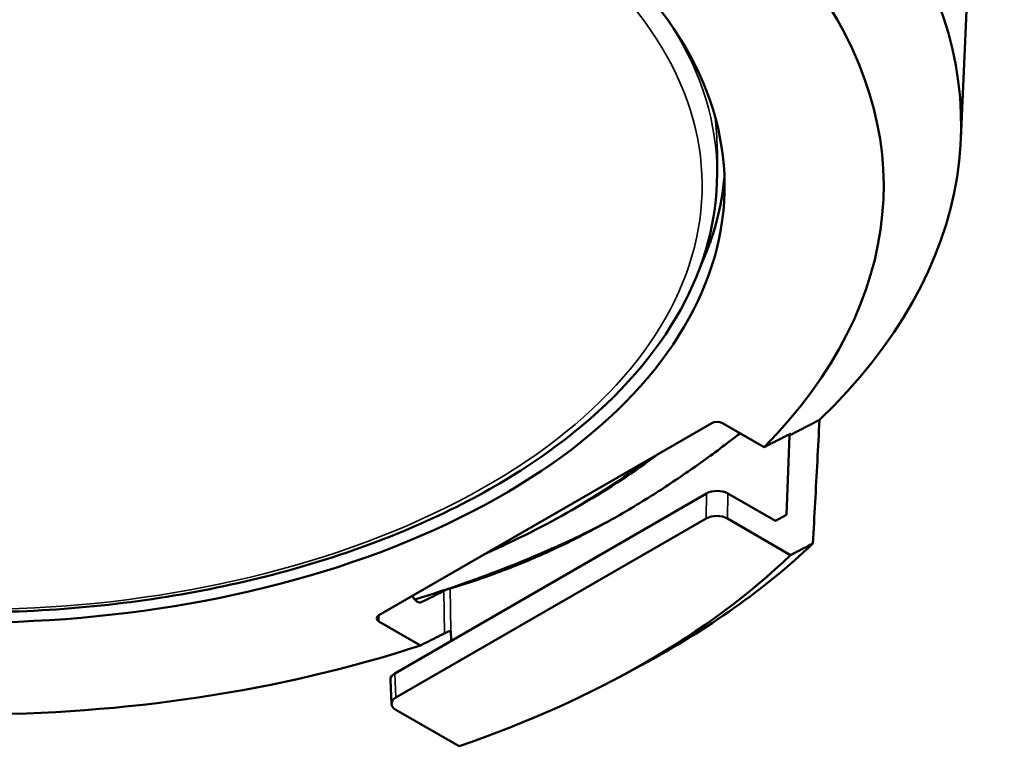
# Model space of a CAD drawing. Header units: millimetres. Extents: x 30 to 1646, y 30 to 1265.
# Tile 2 of 137: x 251 to 317, y 75 to 123. Entities that reach past the tile are written whole.
import ezdxf

# ---------------------------------------------------------------- set-up
doc = ezdxf.new("R2010")
doc.units = ezdxf.units.MM
doc.header["$LTSCALE"] = 6
doc.layers.add('Visible (ISO)', color=7, linetype='Continuous', lineweight=50)
doc.layers.add('Visible Narrow (ISO)', color=7, linetype='Continuous', lineweight=35)

msp = doc.modelspace()

# ---------------------------------------------------------------- linework, layer by layer
at = {"layer": 'Visible (ISO)'}
for p, q in [((313.9215, 115.3045), (315.126, 143.4589)), ((297.6466, 112.9861), (297.6466, 114.6191)), ((275.071, 83.5041), (297.2967, 96.3361)), ((298.0037, 96.3361), (300.7829, 94.7315)), ((302.4748, 95.5151), (302.2773, 90.223)), ((276.1317, 79.6257), (296.9432, 91.6412)), ((301.5393, 89.8041), (298.357, 91.6414)), ((287.9517, 90.5324), (288.6588, 90.9407)), ((301.5393, 89.8041), (302.2773, 90.223)), ((296.9185, 89.9654), (276.2058, 78.007)), ((298.3323, 89.9656), (302.5543, 87.5281)), ((277.8502, 81.4913), (275.071, 83.0959)), ((279.8994, 81.801), (279.8838, 82.4722)), ((291.1994, 79.4195), (292.5578, 80.149)), ((275.9131, 77.5834), (275.8391, 79.2022)), ((280.4275, 74.7531), (276.2055, 77.1907))]:
    msp.add_line(p, q, dxfattribs=at)
for centre, major_axis, ratio, start_param, end_param in [((247.6466, 116.2496), (66.2951, 0), 0.5773503, 5.7425491, 6.6421464), ((247.6466, 112.1696), (-50.5, 0), 0.5773503, 5.811526, 9.9030379), ((247.6466, 112.1696), (61.1206, 0), 0.5773503, 5.7663122, 6.6915924), ((247.6466, 114.2108), (50.5436, 0), 0.5773503, 6.0249105, 6.2358553), ((247.6466, 115.4356), (51, 0), 0.5773503, 6.0126269, 6.0460014), ((297.6502, 96.1318), (-0.5, -0.0001), 0.5776141, 3.9270287, 5.4973681), ((247.6466, 114.6191), (-58, 0), 0.5773503, 2.3561945, 2.4875954), ((247.6466, 113.8026), (-57, 0), 0.5773503, 2.2236442, 2.4887447), ((297.6499, 91.2326), (-1.0001, -0.0004), 0.5777019, 3.9268378, 5.497025), ((297.6252, 89.5569), (-1.0001, -0.0004), 0.5777019, 3.9268378, 5.497025), ((247.6466, 117.145), (63.8319, 0), 0.5773503, 5.1984691, 5.44511), ((247.6466, 108.0269), (65.9434, 0), 0.5773503, 5.461594, 5.7383864), ((-1574.2686, 3581.8668), (1910.5604, -3476.3864), 0.5970674, 6.2670504, 6.2677576), ((247.6466, 106.4541), (-63.9488, 0), 0.5773503, 2.1090201, 2.6033689), ((275.4248, 83.3), (0.5002, 0.0001), 0.5770865, 2.3562327, 3.9265721), ((247.6466, 112.1696), (-61.1206, 0), 0.5773503, 1.0539232, 2.0876695), ((276.8394, 79.2177), (1.0007, 0.0004), 0.5769986, 2.3560425, 3.1677606), ((276.9135, 77.5989), (1.0007, 0.0004), 0.5769986, 2.3560425, 3.9262298)]:
    msp.add_ellipse(centre, major_axis=major_axis, ratio=ratio, start_param=start_param, end_param=end_param, dxfattribs=at)
for points, knots in [([(297.6466, 112.9861), (297.6466, 109.9057), (296.8151, 106.8303), (293.5815, 100.958), (291.1436, 98.168), (284.879, 93.1419), (281.0227, 90.9181), (272.312, 87.2954), (267.4569, 85.8987), (257.2497, 84.0695), (251.9003, 83.6357), (241.24, 83.7696), (235.931, 84.3365), (225.8782, 86.4174), (221.1365, 87.9317), (212.693, 91.7703), (208.9938, 94.0952), (203.0357, 99.3409), (200.7717, 102.2617), (198.2291, 107.8234), (197.6466, 110.4036), (197.6466, 112.9861)], [3.9269908, 3.9269908, 3.9269908, 3.9269908, 4.2348062, 4.2348062, 4.5507647, 4.5507647, 4.8735296, 4.8735296, 5.1968193, 5.1968193, 5.5195374, 5.5195374, 5.8420374, 5.8420374, 6.1648204, 6.1648204, 6.4881706, 6.4881706, 6.8105283, 6.8105283, 7.0685835, 7.0685835, 7.0685835, 7.0685835]), ([(304.0435, 88.296), (304.0928, 89.2133), (304.1421, 90.1305), (304.1914, 91.0477), (304.2407, 91.9649), (304.2899, 92.882), (304.3391, 93.799), (304.3884, 94.7161), (304.4376, 95.633), (304.4868, 96.5499)], [0, 0, 0, 0, 0.3333333, 0.3333333, 0.3333333, 0.6666667, 0.6666667, 0.6666667, 1, 1, 1, 1]), ([(302.475, 95.5152), (302.4775, 95.5173), (302.4802, 95.5195), (302.4972, 95.5343), (302.5102, 95.5461), (302.5321, 95.5673), (302.5411, 95.5768), (302.555, 95.5932), (302.5598, 95.6001), (302.5678, 95.6162), (302.5643, 95.6208), (302.5455, 95.6212), (302.5264, 95.615), (302.4927, 95.5998), (302.483, 95.5951), (302.4728, 95.5899)], [-0.062040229, -0.062040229, -0.062040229, -0.062040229, -0.0609195, -0.0609195, -0.054626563, -0.054626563, -0.048470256, -0.048470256, -0.042313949, -0.042313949, -0.030001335, -0.030001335, -0.015000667, -0.015000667, -0.009566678, -0.009566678, -0.009566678, -0.009566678]), ([(277.3202, 84.8025), (277.3381, 84.7587), (277.3611, 84.7128), (277.4179, 84.6195), (277.4642, 84.5597), (277.5495, 84.4722), (277.6038, 84.4291), (277.6954, 84.3762), (277.7491, 84.3569), (277.8294, 84.3477), (277.8705, 84.354), (277.9011, 84.369)], [0.174383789, 0.174383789, 0.174383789, 0.174383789, 0.187982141, 0.187982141, 0.207146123, 0.207146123, 0.22659453, 0.22659453, 0.246021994, 0.246021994, 0.263780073, 0.263780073, 0.263780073, 0.263780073]), ([(279.8371, 85.3003), (279.8354, 85.2998), (279.8337, 85.2993), (279.8168, 85.2942), (279.8, 85.2889), (279.7647, 85.2771), (279.7459, 85.2705), (279.7071, 85.2565), (279.6871, 85.2491), (279.6276, 85.2263), (279.5886, 85.2105), (279.5157, 85.1797), (279.4783, 85.1629), (279.4356, 85.1425), (279.4251, 85.1373), (279.4155, 85.1325)], [0.048604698, 0.048604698, 0.048604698, 0.048604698, 0.049336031, 0.049336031, 0.055628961, 0.055628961, 0.061785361, 0.061785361, 0.067941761, 0.067941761, 0.080254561, 0.080254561, 0.095255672, 0.095255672, 0.100639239, 0.100639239, 0.100639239, 0.100639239]), ([(279.459, 82.3029), (279.4688, 82.3078), (279.4793, 82.313), (279.5221, 82.3335), (279.5596, 82.3503), (279.6326, 82.3812), (279.6715, 82.397), (279.731, 82.4198), (279.751, 82.4273), (279.7898, 82.4413), (279.8086, 82.4479), (279.8439, 82.4597), (279.8607, 82.4651), (279.8784, 82.4704), (279.8811, 82.4712), (279.8837, 82.4721)], [-0.100688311, -0.100688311, -0.100688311, -0.100688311, -0.095254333, -0.095254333, -0.080253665, -0.080253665, -0.067941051, -0.067941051, -0.061784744, -0.061784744, -0.055628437, -0.055628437, -0.0493355, -0.0493355, -0.048215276, -0.048215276, -0.048215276, -0.048215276])]:
    msp.add_open_spline(points, degree=3, knots=knots, dxfattribs=at)
for points, weights in [([(304.4868, 96.5499), (303.4598, 96.0205), (302.475, 95.5152)], [1.00213843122, 1.00320464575, 1.00381332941]), ([(299.1838, 95.6548), (289.5732, 88.1763), (279.8371, 85.3003)], [1.01829436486, 1.03912641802, 1.00974258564]), ([(302.4728, 95.5899), (301.6124, 95.1519), (300.7829, 94.7315)], [1.00120147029, 1.00105416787, 1.00055115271]), ([(279.4155, 85.1325), (278.6453, 84.7433), (277.9011, 84.369)], [1.00092084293, 1.00132023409, 1.00140555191]), ([(277.8502, 81.4913), (278.6399, 81.8887), (279.459, 82.3029)], [1.00055115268, 1.00105416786, 1.00120147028])]:
    msp.add_rational_spline(points, weights, degree=2, dxfattribs=at)
at = {"layer": 'Visible Narrow (ISO)'}
for p, q in [((302.4774, 95.5922), (302.4751, 95.5154)), ((296.9432, 91.6412), (296.9185, 89.9654)), ((298.357, 91.6414), (298.3323, 89.9656)), ((279.459, 82.3029), (279.4155, 85.1325)), ((279.8836, 82.4722), (279.8371, 85.3003)), ((275.071, 83.0959), (275.0558, 83.4949)), ((276.2058, 78.007), (276.1317, 79.6257))]:
    msp.add_line(p, q, dxfattribs=at)
for centre, major_axis, start_param, end_param in [((247.6466, 112.1696), (-49, 0), 5.6965871, 9.8933133), ((247.6466, 112.9861), (50, 0), 0, 0.3481709), ((247.6466, 114.6191), (50, 0), 0, 0.0760874), ((247.6466, 115.4356), (51, 0), 6.0126269, 6.0460014), ((247.6466, 115.1548), (61.3078, 0), 5.227595, 5.2284825)]:
    msp.add_ellipse(centre, major_axis=major_axis, ratio=0.5773503, start_param=start_param, end_param=end_param, dxfattribs=at)

doc.saveas('drawing.dxf')
